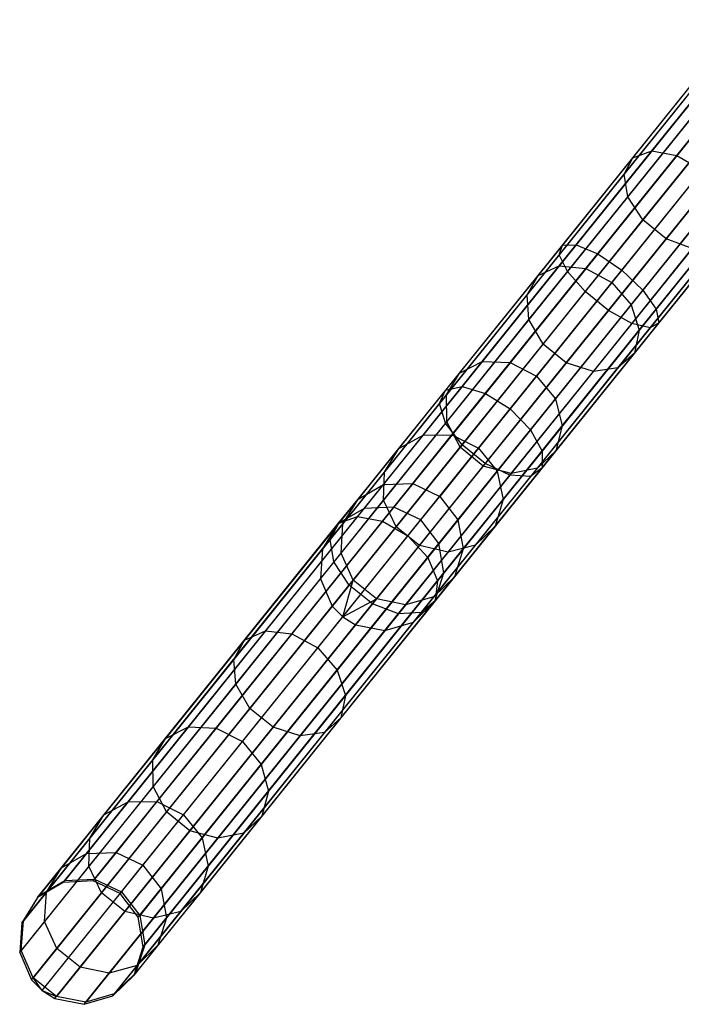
# Model space of a CAD drawing. Extents: x -189 to 189, y -189 to 189.
# Tile 3 of 256: x -119 to -108, y -148 to -132. Entities that reach past the tile are written whole.
import ezdxf

# ---------------------------------------------------------------- set-up
doc = ezdxf.new("R2010")
doc.units = 0
doc.header["$LTSCALE"] = 25.4
doc.layers.get('0').update_dxf_attribs({"linetype": 'CONTINUOUS'})

# ---------------------------------------------------------------- blocks, each defined once
blk = doc.blocks.new('NL2500012474_STL')
at = {"color": 0}
for p, q in [((82.041, -134.245, 31.882), (83.774, -132.092, 30.057)), ((82.041, -134.245, 31.882), (83.774, -132.092, 30.057)), ((82.347, -134.135, 32.234), (84.041, -132.031, 30.45)), ((82.347, -134.135, 32.234), (84.041, -132.031, 30.45)), ((82.749, -134.207, 32.483), (84.415, -132.137, 30.728)), ((82.749, -134.207, 32.483), (84.415, -132.137, 30.728)), ((81.902, -134.51, 31.509), (83.676, -132.306, 29.64)), ((81.902, -134.51, 31.509), (83.676, -132.306, 29.64)), ((81.961, -134.87, 31.2), (83.769, -132.623, 29.295)), ((81.961, -134.87, 31.2), (83.769, -132.623, 29.295)), ((82.205, -135.243, 31.025), (84.032, -132.972, 29.1)), ((82.205, -135.243, 31.025), (84.032, -132.972, 29.1)), ((82.895, -133.184, 177.113), (80.914, -135.646, 176.319)), ((82.895, -133.184, 177.113), (80.914, -135.646, 176.319)), ((83.073, -133.234, 176.671), (81.136, -135.64, 175.895)), ((83.073, -133.234, 176.671), (81.136, -135.64, 175.895)), ((82.891, -133.281, 177.581), (80.863, -135.801, 176.769)), ((82.891, -133.281, 177.581), (80.863, -135.801, 176.769)), ((82.578, -135.543, 31.025), (84.405, -133.272, 29.1)), ((82.578, -135.543, 31.025), (84.405, -133.272, 29.1)), ((83.062, -133.502, 177.97), (80.995, -136.071, 177.142)), ((83.062, -133.502, 177.97), (80.995, -136.071, 177.142)), ((83.384, -133.418, 176.358), (81.48, -135.785, 175.595)), ((83.384, -133.418, 176.358), (81.48, -135.785, 175.595)), ((81.865, -136.048, 175.486), (83.758, -133.695, 176.245)), ((81.865, -136.048, 175.486), (83.758, -133.695, 176.245)), ((83.37, -133.796, 178.189), (81.28, -136.392, 177.352)), ((83.37, -133.796, 178.189), (81.28, -136.392, 177.352)), ((84.108, -134.001, 176.358), (82.204, -136.368, 175.595)), ((84.108, -134.001, 176.358), (82.204, -136.368, 175.595)), ((80.863, -135.98, 34.442), (82.347, -134.135, 32.234)), ((80.863, -135.98, 34.442), (82.347, -134.135, 32.234)), ((83.743, -134.096, 178.189), (81.653, -136.692, 177.352)), ((83.743, -134.096, 178.189), (81.653, -136.692, 177.352)), ((82.041, -134.245, 31.882), (82.347, -134.135, 32.234)), ((82.041, -134.245, 31.882), (82.347, -134.135, 32.234)), ((82.347, -134.135, 32.234), (82.749, -134.207, 32.483)), ((82.347, -134.135, 32.234), (82.749, -134.207, 32.483)), ((80.523, -136.132, 34.141), (82.041, -134.245, 31.882)), ((80.523, -136.132, 34.141), (82.041, -134.245, 31.882)), ((81.289, -136.021, 34.655), (82.749, -134.207, 32.483)), ((81.289, -136.021, 34.655), (82.749, -134.207, 32.483)), ((81.902, -134.51, 31.509), (82.041, -134.245, 31.882)), ((81.902, -134.51, 31.509), (82.041, -134.245, 31.882)), ((84.096, -134.333, 177.97), (82.028, -136.902, 177.142)), ((84.096, -134.333, 177.97), (82.028, -136.902, 177.142)), ((84.355, -134.266, 176.671), (82.419, -136.672, 175.895)), ((84.355, -134.266, 176.671), (82.419, -136.672, 175.895)), ((82.749, -134.207, 32.483), (83.156, -134.443, 32.573)), ((82.749, -134.207, 32.483), (83.156, -134.443, 32.573)), ((83.156, -134.443, 32.573), (81.705, -136.246, 34.732)), ((83.156, -134.443, 32.573), (81.705, -136.246, 34.732)), ((84.348, -134.453, 177.581), (82.32, -136.974, 176.769)), ((84.348, -134.453, 177.581), (82.32, -136.974, 176.769)), ((84.441, -134.429, 177.113), (82.461, -136.891, 176.319)), ((84.441, -134.429, 177.113), (82.461, -136.891, 176.319)), ((80.347, -136.442, 33.822), (81.902, -134.51, 31.509)), ((80.347, -136.442, 33.822), (81.902, -134.51, 31.509)), ((81.961, -134.87, 31.2), (81.902, -134.51, 31.509)), ((81.961, -134.87, 31.2), (81.902, -134.51, 31.509)), ((82.014, -136.604, 34.655), (83.474, -134.79, 32.483)), ((82.014, -136.604, 34.655), (83.474, -134.79, 32.483)), ((80.376, -136.84, 33.557), (81.961, -134.87, 31.2)), ((80.376, -136.84, 33.557), (81.961, -134.87, 31.2)), ((82.205, -135.243, 31.025), (81.961, -134.87, 31.2)), ((82.205, -135.243, 31.025), (81.961, -134.87, 31.2)), ((80.603, -137.234, 33.407), (82.205, -135.243, 31.025)), ((80.603, -137.234, 33.407), (82.205, -135.243, 31.025)), ((82.145, -137.012, 34.442), (83.63, -135.167, 32.234)), ((82.145, -137.012, 34.442), (83.63, -135.167, 32.234)), ((82.578, -135.543, 31.025), (82.205, -135.243, 31.025)), ((82.578, -135.543, 31.025), (82.205, -135.243, 31.025)), ((80.976, -137.534, 33.407), (82.578, -135.543, 31.025)), ((80.976, -137.534, 33.407), (82.578, -135.543, 31.025)), ((82.07, -137.376, 34.141), (83.588, -135.489, 31.882)), ((82.07, -137.376, 34.141), (83.588, -135.489, 31.882)), ((82.994, -135.702, 31.2), (82.578, -135.543, 31.025)), ((82.994, -135.702, 31.2), (82.578, -135.543, 31.025)), ((80.914, -135.646, 176.319), (79.041, -137.974, 175.02)), ((80.914, -135.646, 176.319), (79.041, -137.974, 175.02)), ((81.136, -135.64, 175.895), (79.306, -137.915, 174.625)), ((81.136, -135.64, 175.895), (79.306, -137.915, 174.625)), ((80.863, -135.801, 176.769), (80.914, -135.646, 176.319)), ((80.863, -135.801, 176.769), (80.914, -135.646, 176.319)), ((80.914, -135.646, 176.319), (81.136, -135.64, 175.895)), ((80.914, -135.646, 176.319), (81.136, -135.64, 175.895)), ((81.136, -135.64, 175.895), (81.48, -135.785, 175.595)), ((81.136, -135.64, 175.895), (81.48, -135.785, 175.595)), ((81.41, -137.671, 33.557), (82.994, -135.702, 31.2)), ((81.41, -137.671, 33.557), (82.994, -135.702, 31.2)), ((81.804, -137.614, 33.822), (83.359, -135.682, 31.509)), ((81.804, -137.614, 33.822), (83.359, -135.682, 31.509)), ((80.863, -135.801, 176.769), (78.945, -138.185, 175.439)), ((80.863, -135.801, 176.769), (78.945, -138.185, 175.439)), ((81.48, -135.785, 175.595), (79.679, -138.023, 174.346)), ((81.48, -135.785, 175.595), (79.679, -138.023, 174.346)), ((80.995, -136.071, 177.142), (80.863, -135.801, 176.769)), ((80.995, -136.071, 177.142), (80.863, -135.801, 176.769)), ((81.48, -135.785, 175.595), (81.865, -136.048, 175.486)), ((81.48, -135.785, 175.595), (81.865, -136.048, 175.486)), ((80.995, -136.071, 177.142), (79.04, -138.5, 175.786)), ((80.995, -136.071, 177.142), (79.04, -138.5, 175.786)), ((79.629, -137.513, 37.012), (80.863, -135.98, 34.442)), ((79.629, -137.513, 37.012), (80.863, -135.98, 34.442)), ((80.075, -138.272, 174.245), (81.865, -136.048, 175.486)), ((80.075, -138.272, 174.245), (81.865, -136.048, 175.486)), ((80.076, -137.529, 37.183), (81.289, -136.021, 34.655)), ((80.076, -137.529, 37.183), (81.289, -136.021, 34.655)), ((80.523, -136.132, 34.141), (80.863, -135.98, 34.442)), ((80.523, -136.132, 34.141), (80.863, -135.98, 34.442)), ((80.863, -135.98, 34.442), (81.289, -136.021, 34.655)), ((80.863, -135.98, 34.442), (81.289, -136.021, 34.655)), ((81.28, -136.392, 177.352), (80.995, -136.071, 177.142)), ((81.28, -136.392, 177.352), (80.995, -136.071, 177.142)), ((81.289, -136.021, 34.655), (81.705, -136.246, 34.732)), ((81.289, -136.021, 34.655), (81.705, -136.246, 34.732)), ((81.865, -136.048, 175.486), (82.204, -136.368, 175.595)), ((81.865, -136.048, 175.486), (82.204, -136.368, 175.595)), ((79.261, -137.7, 36.77), (80.523, -136.132, 34.141)), ((79.261, -137.7, 36.77), (80.523, -136.132, 34.141)), ((80.347, -136.442, 33.822), (80.523, -136.132, 34.141)), ((80.347, -136.442, 33.822), (80.523, -136.132, 34.141)), ((81.28, -136.392, 177.352), (79.304, -138.848, 175.982)), ((81.28, -136.392, 177.352), (79.304, -138.848, 175.982)), ((82.204, -136.368, 175.595), (80.403, -138.606, 174.346)), ((82.204, -136.368, 175.595), (80.403, -138.606, 174.346)), ((81.705, -136.246, 34.732), (80.498, -137.746, 37.245)), ((81.705, -136.246, 34.732), (80.498, -137.746, 37.245)), ((81.653, -136.692, 177.352), (81.28, -136.392, 177.352)), ((81.653, -136.692, 177.352), (81.28, -136.392, 177.352)), ((81.705, -136.246, 34.732), (82.014, -136.604, 34.655)), ((81.705, -136.246, 34.732), (82.014, -136.604, 34.655)), ((82.204, -136.368, 175.595), (82.419, -136.672, 175.895)), ((82.204, -136.368, 175.595), (82.419, -136.672, 175.895)), ((79.055, -138.048, 36.514), (80.347, -136.442, 33.822)), ((79.055, -138.048, 36.514), (80.347, -136.442, 33.822)), ((80.376, -136.84, 33.557), (80.347, -136.442, 33.822)), ((80.376, -136.84, 33.557), (80.347, -136.442, 33.822)), ((81.653, -136.692, 177.352), (79.677, -139.148, 175.982)), ((81.653, -136.692, 177.352), (79.677, -139.148, 175.982)), ((82.419, -136.672, 175.895), (80.588, -138.947, 174.625)), ((82.419, -136.672, 175.895), (80.588, -138.947, 174.625)), ((80.8, -138.112, 37.183), (82.014, -136.604, 34.655)), ((80.8, -138.112, 37.183), (82.014, -136.604, 34.655)), ((82.028, -136.902, 177.142), (81.653, -136.692, 177.352)), ((82.028, -136.902, 177.142), (81.653, -136.692, 177.352)), ((82.014, -136.604, 34.655), (82.145, -137.012, 34.442)), ((82.014, -136.604, 34.655), (82.145, -137.012, 34.442)), ((82.419, -136.672, 175.895), (82.461, -136.891, 176.319)), ((82.419, -136.672, 175.895), (82.461, -136.891, 176.319)), ((79.059, -138.477, 36.301), (80.376, -136.84, 33.557)), ((79.059, -138.477, 36.301), (80.376, -136.84, 33.557)), ((80.603, -137.234, 33.407), (80.376, -136.84, 33.557)), ((80.603, -137.234, 33.407), (80.376, -136.84, 33.557)), ((82.028, -136.902, 177.142), (80.073, -139.332, 175.786)), ((82.028, -136.902, 177.142), (80.073, -139.332, 175.786)), ((82.32, -136.974, 176.769), (80.402, -139.357, 175.439)), ((82.32, -136.974, 176.769), (80.402, -139.357, 175.439)), ((82.461, -136.891, 176.319), (80.588, -139.218, 175.02)), ((82.461, -136.891, 176.319), (80.588, -139.218, 175.02)), ((80.912, -138.545, 37.012), (82.145, -137.012, 34.442)), ((80.912, -138.545, 37.012), (82.145, -137.012, 34.442)), ((82.32, -136.974, 176.769), (82.028, -136.902, 177.142)), ((82.32, -136.974, 176.769), (82.028, -136.902, 177.142)), ((82.145, -137.012, 34.442), (82.07, -137.376, 34.141)), ((82.145, -137.012, 34.442), (82.07, -137.376, 34.141)), ((82.461, -136.891, 176.319), (82.32, -136.974, 176.769)), ((82.461, -136.891, 176.319), (82.32, -136.974, 176.769)), ((79.272, -138.888, 36.181), (80.603, -137.234, 33.407)), ((79.272, -138.888, 36.181), (80.603, -137.234, 33.407)), ((80.976, -137.534, 33.407), (80.603, -137.234, 33.407)), ((80.976, -137.534, 33.407), (80.603, -137.234, 33.407)), ((80.808, -138.945, 36.77), (82.07, -137.376, 34.141)), ((80.808, -138.945, 36.77), (82.07, -137.376, 34.141)), ((82.07, -137.376, 34.141), (81.804, -137.614, 33.822)), ((82.07, -137.376, 34.141), (81.804, -137.614, 33.822)), ((78.68, -138.693, 39.873), (79.629, -137.513, 37.012)), ((78.68, -138.693, 39.873), (79.629, -137.513, 37.012)), ((79.142, -138.69, 39.997), (80.076, -137.529, 37.183)), ((79.142, -138.69, 39.997), (80.076, -137.529, 37.183)), ((79.261, -137.7, 36.77), (79.629, -137.513, 37.012)), ((79.261, -137.7, 36.77), (79.629, -137.513, 37.012)), ((79.629, -137.513, 37.012), (80.076, -137.529, 37.183)), ((79.629, -137.513, 37.012), (80.076, -137.529, 37.183)), ((79.645, -139.188, 36.181), (80.976, -137.534, 33.407)), ((79.645, -139.188, 36.181), (80.976, -137.534, 33.407)), ((80.076, -137.529, 37.183), (80.498, -137.746, 37.245)), ((80.076, -137.529, 37.183), (80.498, -137.746, 37.245)), ((80.512, -139.22, 36.514), (81.804, -137.614, 33.822)), ((80.512, -139.22, 36.514), (81.804, -137.614, 33.822)), ((81.41, -137.671, 33.557), (80.976, -137.534, 33.407)), ((81.41, -137.671, 33.557), (80.976, -137.534, 33.407)), ((81.804, -137.614, 33.822), (81.41, -137.671, 33.557)), ((81.804, -137.614, 33.822), (81.41, -137.671, 33.557)), ((78.29, -138.907, 39.697), (79.261, -137.7, 36.77)), ((78.29, -138.907, 39.697), (79.261, -137.7, 36.77)), ((79.055, -138.048, 36.514), (79.261, -137.7, 36.77)), ((79.055, -138.048, 36.514), (79.261, -137.7, 36.77)), ((80.498, -137.746, 37.245), (79.57, -138.899, 40.042)), ((80.498, -137.746, 37.245), (79.57, -138.899, 40.042)), ((80.092, -139.308, 36.301), (81.41, -137.671, 33.557)), ((80.092, -139.308, 36.301), (81.41, -137.671, 33.557)), ((80.498, -137.746, 37.245), (80.8, -138.112, 37.183)), ((80.498, -137.746, 37.245), (80.8, -138.112, 37.183)), ((79.041, -137.974, 175.02), (77.326, -140.105, 173.25)), ((79.041, -137.974, 175.02), (77.326, -140.105, 173.25)), ((79.306, -137.915, 174.625), (77.629, -139.998, 172.896)), ((79.306, -137.915, 174.625), (77.629, -139.998, 172.896)), ((78.945, -138.185, 175.439), (79.041, -137.974, 175.02)), ((78.945, -138.185, 175.439), (79.041, -137.974, 175.02)), ((79.041, -137.974, 175.02), (79.306, -137.915, 174.625)), ((79.041, -137.974, 175.02), (79.306, -137.915, 174.625)), ((79.306, -137.915, 174.625), (79.679, -138.023, 174.346)), ((79.306, -137.915, 174.625), (79.679, -138.023, 174.346)), ((79.679, -138.023, 174.346), (78.03, -140.072, 172.644)), ((79.679, -138.023, 174.346), (78.03, -140.072, 172.644)), ((78.061, -139.284, 39.511), (79.055, -138.048, 36.514)), ((78.061, -139.284, 39.511), (79.055, -138.048, 36.514)), ((79.059, -138.477, 36.301), (79.055, -138.048, 36.514)), ((79.059, -138.477, 36.301), (79.055, -138.048, 36.514)), ((79.679, -138.023, 174.346), (80.075, -138.272, 174.245)), ((79.679, -138.023, 174.346), (80.075, -138.272, 174.245)), ((79.866, -139.273, 39.997), (80.8, -138.112, 37.183)), ((79.866, -139.273, 39.997), (80.8, -138.112, 37.183)), ((80.8, -138.112, 37.183), (80.912, -138.545, 37.012)), ((80.8, -138.112, 37.183), (80.912, -138.545, 37.012)), ((78.945, -138.185, 175.439), (77.189, -140.367, 173.627)), ((78.945, -138.185, 175.439), (77.189, -140.367, 173.627)), ((78.436, -140.309, 172.554), (80.075, -138.272, 174.245)), ((78.436, -140.309, 172.554), (80.075, -138.272, 174.245)), ((79.04, -138.5, 175.786), (78.945, -138.185, 175.439)), ((79.04, -138.5, 175.786), (78.945, -138.185, 175.439)), ((80.075, -138.272, 174.245), (80.403, -138.606, 174.346)), ((80.075, -138.272, 174.245), (80.403, -138.606, 174.346)), ((79.04, -138.5, 175.786), (77.25, -140.724, 173.939)), ((79.04, -138.5, 175.786), (77.25, -140.724, 173.939)), ((78.045, -139.736, 39.356), (79.059, -138.477, 36.301)), ((78.045, -139.736, 39.356), (79.059, -138.477, 36.301)), ((80.403, -138.606, 174.346), (78.754, -140.655, 172.644)), ((80.403, -138.606, 174.346), (78.754, -140.655, 172.644)), ((79.304, -138.848, 175.982), (79.04, -138.5, 175.786)), ((79.304, -138.848, 175.982), (79.04, -138.5, 175.786)), ((79.272, -138.888, 36.181), (79.059, -138.477, 36.301)), ((79.272, -138.888, 36.181), (79.059, -138.477, 36.301)), ((79.962, -139.725, 39.873), (80.912, -138.545, 37.012)), ((79.962, -139.725, 39.873), (80.912, -138.545, 37.012)), ((80.403, -138.606, 174.346), (80.588, -138.947, 174.625)), ((80.403, -138.606, 174.346), (80.588, -138.947, 174.625)), ((80.912, -138.545, 37.012), (80.808, -138.945, 36.77)), ((80.912, -138.545, 37.012), (80.808, -138.945, 36.77)), ((78.042, -139.486, 42.945), (78.68, -138.693, 39.873)), ((78.042, -139.486, 42.945), (78.68, -138.693, 39.873)), ((78.29, -138.907, 39.697), (78.68, -138.693, 39.873)), ((78.29, -138.907, 39.697), (78.68, -138.693, 39.873)), ((78.514, -139.47, 43.02), (79.142, -138.69, 39.997)), ((78.514, -139.47, 43.02), (79.142, -138.69, 39.997)), ((78.68, -138.693, 39.873), (79.142, -138.69, 39.997)), ((78.68, -138.693, 39.873), (79.142, -138.69, 39.997)), ((79.142, -138.69, 39.997), (79.57, -138.899, 40.042)), ((79.142, -138.69, 39.997), (79.57, -138.899, 40.042)), ((79.304, -138.848, 175.982), (77.495, -141.096, 174.115)), ((79.304, -138.848, 175.982), (77.495, -141.096, 174.115)), ((77.637, -139.718, 42.84), (78.29, -138.907, 39.697)), ((77.637, -139.718, 42.84), (78.29, -138.907, 39.697)), ((78.061, -139.284, 39.511), (78.29, -138.907, 39.697)), ((78.061, -139.284, 39.511), (78.29, -138.907, 39.697)), ((78.247, -140.161, 39.269), (79.272, -138.888, 36.181)), ((78.247, -140.161, 39.269), (79.272, -138.888, 36.181)), ((79.57, -138.899, 40.042), (78.946, -139.675, 43.047)), ((79.57, -138.899, 40.042), (78.946, -139.675, 43.047)), ((79.645, -139.188, 36.181), (79.272, -138.888, 36.181)), ((79.645, -139.188, 36.181), (79.272, -138.888, 36.181)), ((79.677, -139.148, 175.982), (79.304, -138.848, 175.982)), ((79.677, -139.148, 175.982), (79.304, -138.848, 175.982)), ((79.57, -138.899, 40.042), (79.866, -139.273, 39.997)), ((79.57, -138.899, 40.042), (79.866, -139.273, 39.997)), ((80.588, -138.947, 174.625), (78.912, -141.03, 172.896)), ((80.588, -138.947, 174.625), (78.912, -141.03, 172.896)), ((79.836, -140.152, 39.697), (80.808, -138.945, 36.77)), ((79.836, -140.152, 39.697), (80.808, -138.945, 36.77)), ((80.808, -138.945, 36.77), (80.512, -139.22, 36.514)), ((80.808, -138.945, 36.77), (80.512, -139.22, 36.514)), ((80.588, -138.947, 174.625), (80.588, -139.218, 175.02)), ((80.588, -138.947, 174.625), (80.588, -139.218, 175.02)), ((79.677, -139.148, 175.982), (77.868, -141.396, 174.115)), ((79.677, -139.148, 175.982), (77.868, -141.396, 174.115)), ((78.62, -140.461, 39.269), (79.645, -139.188, 36.181)), ((78.62, -140.461, 39.269), (79.645, -139.188, 36.181)), ((80.588, -139.218, 175.02), (78.873, -141.349, 173.25)), ((80.588, -139.218, 175.02), (78.873, -141.349, 173.25)), ((79.518, -140.456, 39.511), (80.512, -139.22, 36.514)), ((79.518, -140.456, 39.511), (80.512, -139.22, 36.514)), ((80.092, -139.308, 36.301), (79.645, -139.188, 36.181)), ((80.092, -139.308, 36.301), (79.645, -139.188, 36.181)), ((80.073, -139.332, 175.786), (79.677, -139.148, 175.982)), ((80.073, -139.332, 175.786), (79.677, -139.148, 175.982)), ((80.512, -139.22, 36.514), (80.092, -139.308, 36.301)), ((80.512, -139.22, 36.514), (80.092, -139.308, 36.301)), ((80.588, -139.218, 175.02), (80.402, -139.357, 175.439)), ((80.588, -139.218, 175.02), (80.402, -139.357, 175.439)), ((77.392, -140.114, 42.729), (78.061, -139.284, 39.511)), ((77.392, -140.114, 42.729), (78.061, -139.284, 39.511)), ((78.045, -139.736, 39.356), (78.061, -139.284, 39.511)), ((78.045, -139.736, 39.356), (78.061, -139.284, 39.511)), ((80.073, -139.332, 175.786), (78.284, -141.556, 173.939)), ((80.073, -139.332, 175.786), (78.284, -141.556, 173.939)), ((80.402, -139.357, 175.439), (78.646, -141.539, 173.627)), ((80.402, -139.357, 175.439), (78.646, -141.539, 173.627)), ((79.079, -140.568, 39.356), (80.092, -139.308, 36.301)), ((79.079, -140.568, 39.356), (80.092, -139.308, 36.301)), ((79.238, -140.053, 43.02), (79.866, -139.273, 39.997)), ((79.238, -140.053, 43.02), (79.866, -139.273, 39.997)), ((79.866, -139.273, 39.997), (79.962, -139.725, 39.873)), ((79.866, -139.273, 39.997), (79.962, -139.725, 39.873)), ((80.402, -139.357, 175.439), (80.073, -139.332, 175.786)), ((80.402, -139.357, 175.439), (80.073, -139.332, 175.786)), ((77.637, -139.718, 42.84), (78.042, -139.486, 42.945)), ((77.637, -139.718, 42.84), (78.042, -139.486, 42.945)), ((77.732, -139.871, 46.145), (78.042, -139.486, 42.945)), ((77.732, -139.871, 46.145), (78.042, -139.486, 42.945)), ((78.042, -139.486, 42.945), (78.514, -139.47, 43.02)), ((78.042, -139.486, 42.945), (78.514, -139.47, 43.02)), ((78.21, -139.849, 46.167), (78.514, -139.47, 43.02)), ((78.21, -139.849, 46.167), (78.514, -139.47, 43.02)), ((78.514, -139.47, 43.02), (78.946, -139.675, 43.047)), ((78.514, -139.47, 43.02), (78.946, -139.675, 43.047)), ((78.643, -140.051, 46.175), (78.946, -139.675, 43.047)), ((78.643, -140.051, 46.175), (78.946, -139.675, 43.047)), ((78.946, -139.675, 43.047), (79.238, -140.053, 43.02)), ((78.946, -139.675, 43.047), (79.238, -140.053, 43.02)), ((72.91, -145.863, 156.145), (77.732, -139.871, 46.145)), ((72.91, -145.863, 156.145), (77.732, -139.871, 46.145)), ((73.387, -145.841, 156.167), (78.21, -139.849, 46.167)), ((73.387, -145.841, 156.167), (78.21, -139.849, 46.167)), ((77.32, -140.112, 46.113), (77.637, -139.718, 42.84)), ((77.32, -140.112, 46.113), (77.637, -139.718, 42.84)), ((77.732, -139.871, 46.145), (77.32, -140.112, 46.113)), ((77.732, -139.871, 46.145), (77.32, -140.112, 46.113)), ((77.364, -140.583, 42.637), (78.045, -139.736, 39.356)), ((77.364, -140.583, 42.637), (78.045, -139.736, 39.356)), ((77.392, -140.114, 42.729), (77.637, -139.718, 42.84)), ((77.392, -140.114, 42.729), (77.637, -139.718, 42.84)), ((78.21, -139.849, 46.167), (77.732, -139.871, 46.145)), ((78.21, -139.849, 46.167), (77.732, -139.871, 46.145)), ((78.247, -140.161, 39.269), (78.045, -139.736, 39.356)), ((78.247, -140.161, 39.269), (78.045, -139.736, 39.356)), ((78.643, -140.051, 46.175), (78.21, -139.849, 46.167)), ((78.643, -140.051, 46.175), (78.21, -139.849, 46.167)), ((79.324, -140.518, 42.945), (79.962, -139.725, 39.873)), ((79.324, -140.518, 42.945), (79.962, -139.725, 39.873)), ((79.962, -139.725, 39.873), (79.836, -140.152, 39.697)), ((79.962, -139.725, 39.873), (79.836, -140.152, 39.697)), ((77.629, -139.998, 172.896), (76.153, -141.833, 170.753)), ((77.629, -139.998, 172.896), (76.153, -141.833, 170.753)), ((77.326, -140.105, 173.25), (77.629, -139.998, 172.896)), ((77.326, -140.105, 173.25), (77.629, -139.998, 172.896)), ((77.629, -139.998, 172.896), (78.03, -140.072, 172.644)), ((77.629, -139.998, 172.896), (78.03, -140.072, 172.644)), ((72.498, -146.105, 156.113), (77.32, -140.112, 46.113)), ((72.498, -146.105, 156.113), (77.32, -140.112, 46.113)), ((73.821, -146.044, 156.175), (78.643, -140.051, 46.175)), ((73.821, -146.044, 156.175), (78.643, -140.051, 46.175)), ((77.326, -140.105, 173.25), (75.815, -141.982, 171.058)), ((77.326, -140.105, 173.25), (75.815, -141.982, 171.058)), ((78.03, -140.072, 172.644), (76.577, -141.877, 170.536)), ((78.03, -140.072, 172.644), (76.577, -141.877, 170.536)), ((77.32, -140.112, 46.113), (77.068, -140.518, 46.08)), ((77.32, -140.112, 46.113), (77.068, -140.518, 46.08)), ((77.068, -140.518, 46.08), (77.392, -140.114, 42.729)), ((77.068, -140.518, 46.08), (77.392, -140.114, 42.729)), ((77.189, -140.367, 173.627), (77.326, -140.105, 173.25)), ((77.189, -140.367, 173.627), (77.326, -140.105, 173.25)), ((77.364, -140.583, 42.637), (77.392, -140.114, 42.729)), ((77.364, -140.583, 42.637), (77.392, -140.114, 42.729)), ((77.558, -141.017, 42.585), (78.247, -140.161, 39.269)), ((77.558, -141.017, 42.585), (78.247, -140.161, 39.269)), ((78.03, -140.072, 172.644), (78.436, -140.309, 172.554)), ((78.03, -140.072, 172.644), (78.436, -140.309, 172.554)), ((78.62, -140.461, 39.269), (78.247, -140.161, 39.269)), ((78.62, -140.461, 39.269), (78.247, -140.161, 39.269)), ((78.934, -140.431, 46.167), (78.643, -140.051, 46.175)), ((78.934, -140.431, 46.167), (78.643, -140.051, 46.175)), ((78.934, -140.431, 46.167), (79.238, -140.053, 43.02)), ((78.934, -140.431, 46.167), (79.238, -140.053, 43.02)), ((79.183, -140.963, 42.84), (79.836, -140.152, 39.697)), ((79.183, -140.963, 42.84), (79.836, -140.152, 39.697)), ((79.238, -140.053, 43.02), (79.324, -140.518, 42.945)), ((79.238, -140.053, 43.02), (79.324, -140.518, 42.945)), ((79.836, -140.152, 39.697), (79.518, -140.456, 39.511)), ((79.836, -140.152, 39.697), (79.518, -140.456, 39.511)), ((76.992, -142.103, 170.458), (78.436, -140.309, 172.554)), ((76.992, -142.103, 170.458), (78.436, -140.309, 172.554)), ((78.436, -140.309, 172.554), (78.754, -140.655, 172.644)), ((78.436, -140.309, 172.554), (78.754, -140.655, 172.644)), ((74.111, -146.424, 156.167), (78.934, -140.431, 46.167)), ((74.111, -146.424, 156.167), (78.934, -140.431, 46.167)), ((77.189, -140.367, 173.627), (75.642, -142.289, 171.382)), ((77.189, -140.367, 173.627), (75.642, -142.289, 171.382)), ((77.25, -140.724, 173.939), (77.189, -140.367, 173.627)), ((77.25, -140.724, 173.939), (77.189, -140.367, 173.627)), ((77.931, -141.318, 42.585), (78.62, -140.461, 39.269)), ((77.931, -141.318, 42.585), (78.62, -140.461, 39.269)), ((79.079, -140.568, 39.356), (78.62, -140.461, 39.269)), ((79.079, -140.568, 39.356), (78.62, -140.461, 39.269)), ((78.849, -141.287, 42.729), (79.518, -140.456, 39.511)), ((78.849, -141.287, 42.729), (79.518, -140.456, 39.511)), ((79.014, -140.903, 46.145), (78.934, -140.431, 46.167)), ((79.014, -140.903, 46.145), (78.934, -140.431, 46.167)), ((79.518, -140.456, 39.511), (79.079, -140.568, 39.356)), ((79.518, -140.456, 39.511), (79.079, -140.568, 39.356)), ((72.245, -146.51, 156.08), (77.068, -140.518, 46.08)), ((72.245, -146.51, 156.08), (77.068, -140.518, 46.08)), ((77.068, -140.518, 46.08), (77.033, -140.994, 46.053)), ((77.068, -140.518, 46.08), (77.033, -140.994, 46.053)), ((77.033, -140.994, 46.053), (77.364, -140.583, 42.637)), ((77.033, -140.994, 46.053), (77.364, -140.583, 42.637)), ((78.754, -140.655, 172.644), (77.301, -142.46, 170.536)), ((78.754, -140.655, 172.644), (77.301, -142.46, 170.536)), ((77.558, -141.017, 42.585), (77.364, -140.583, 42.637)), ((77.558, -141.017, 42.585), (77.364, -140.583, 42.637)), ((78.397, -141.415, 42.637), (79.079, -140.568, 39.356)), ((78.397, -141.415, 42.637), (79.079, -140.568, 39.356)), ((78.754, -140.655, 172.644), (78.912, -141.03, 172.896)), ((78.754, -140.655, 172.644), (78.912, -141.03, 172.896)), ((79.014, -140.903, 46.145), (79.324, -140.518, 42.945)), ((79.014, -140.903, 46.145), (79.324, -140.518, 42.945)), ((79.324, -140.518, 42.945), (79.183, -140.963, 42.84)), ((79.324, -140.518, 42.945), (79.183, -140.963, 42.84)), ((77.25, -140.724, 173.939), (75.674, -142.684, 171.65)), ((77.25, -140.724, 173.939), (75.674, -142.684, 171.65)), ((77.495, -141.096, 174.115), (77.25, -140.724, 173.939)), ((77.495, -141.096, 174.115), (77.25, -140.724, 173.939)), ((74.192, -146.895, 156.145), (79.014, -140.903, 46.145)), ((74.192, -146.895, 156.145), (79.014, -140.903, 46.145)), ((79.183, -140.963, 42.84), (78.849, -141.287, 42.729)), ((79.183, -140.963, 42.84), (78.849, -141.287, 42.729)), ((78.867, -141.357, 46.113), (79.014, -140.903, 46.145)), ((78.867, -141.357, 46.113), (79.014, -140.903, 46.145)), ((78.867, -141.357, 46.113), (79.183, -140.963, 42.84)), ((78.867, -141.357, 46.113), (79.183, -140.963, 42.84)), ((72.211, -146.987, 156.053), (77.033, -140.994, 46.053)), ((72.211, -146.987, 156.053), (77.033, -140.994, 46.053)), ((77.495, -141.096, 174.115), (75.902, -143.076, 171.802)), ((77.495, -141.096, 174.115), (75.902, -143.076, 171.802)), ((77.033, -140.994, 46.053), (77.224, -141.433, 46.037)), ((77.033, -140.994, 46.053), (77.224, -141.433, 46.037)), ((77.224, -141.433, 46.037), (77.558, -141.017, 42.585)), ((77.224, -141.433, 46.037), (77.558, -141.017, 42.585)), ((77.392, -141.605, 46.035), (77.558, -141.017, 42.585)), ((77.392, -141.605, 46.035), (77.558, -141.017, 42.585)), ((78.912, -141.03, 172.896), (77.435, -142.865, 170.753)), ((78.912, -141.03, 172.896), (77.435, -142.865, 170.753)), ((77.868, -141.396, 174.115), (77.495, -141.096, 174.115)), ((77.868, -141.396, 174.115), (77.495, -141.096, 174.115)), ((77.931, -141.318, 42.585), (77.558, -141.017, 42.585)), ((77.931, -141.318, 42.585), (77.558, -141.017, 42.585)), ((78.912, -141.03, 172.896), (78.873, -141.349, 173.25)), ((78.912, -141.03, 172.896), (78.873, -141.349, 173.25)), ((78.849, -141.287, 42.729), (78.397, -141.415, 42.637)), ((78.849, -141.287, 42.729), (78.397, -141.415, 42.637)), ((78.525, -141.69, 46.08), (78.849, -141.287, 42.729)), ((78.525, -141.69, 46.08), (78.849, -141.287, 42.729)), ((72.402, -147.425, 156.037), (77.224, -141.433, 46.037)), ((72.402, -147.425, 156.037), (77.224, -141.433, 46.037)), ((74.044, -147.35, 156.113), (78.867, -141.357, 46.113)), ((74.044, -147.35, 156.113), (78.867, -141.357, 46.113)), ((77.868, -141.396, 174.115), (76.275, -143.376, 171.802)), ((77.868, -141.396, 174.115), (76.275, -143.376, 171.802)), ((77.224, -141.433, 46.037), (77.392, -141.605, 46.035)), ((77.224, -141.433, 46.037), (77.392, -141.605, 46.035)), ((78.873, -141.349, 173.25), (77.362, -143.227, 171.058)), ((78.873, -141.349, 173.25), (77.362, -143.227, 171.058)), ((77.392, -141.605, 46.035), (77.931, -141.318, 42.585)), ((77.392, -141.605, 46.035), (77.931, -141.318, 42.585)), ((77.597, -141.733, 46.037), (77.931, -141.318, 42.585)), ((77.597, -141.733, 46.037), (77.931, -141.318, 42.585)), ((78.284, -141.556, 173.939), (77.868, -141.396, 174.115)), ((78.284, -141.556, 173.939), (77.868, -141.396, 174.115)), ((78.397, -141.415, 42.637), (77.931, -141.318, 42.585)), ((78.397, -141.415, 42.637), (77.931, -141.318, 42.585)), ((78.066, -141.826, 46.053), (78.397, -141.415, 42.637)), ((78.066, -141.826, 46.053), (78.397, -141.415, 42.637)), ((78.525, -141.69, 46.08), (78.867, -141.357, 46.113)), ((78.525, -141.69, 46.08), (78.867, -141.357, 46.113)), ((78.873, -141.349, 173.25), (78.646, -141.539, 173.627)), ((78.873, -141.349, 173.25), (78.646, -141.539, 173.627)), ((72.57, -147.598, 156.035), (77.392, -141.605, 46.035)), ((72.57, -147.598, 156.035), (77.392, -141.605, 46.035)), ((78.284, -141.556, 173.939), (76.707, -143.515, 171.65)), ((78.284, -141.556, 173.939), (76.707, -143.515, 171.65)), ((78.646, -141.539, 173.627), (77.099, -143.461, 171.382)), ((78.646, -141.539, 173.627), (77.099, -143.461, 171.382)), ((77.392, -141.605, 46.035), (77.597, -141.733, 46.037)), ((77.392, -141.605, 46.035), (77.597, -141.733, 46.037)), ((78.646, -141.539, 173.627), (78.284, -141.556, 173.939)), ((78.646, -141.539, 173.627), (78.284, -141.556, 173.939)), ((72.775, -147.725, 156.037), (77.597, -141.733, 46.037)), ((72.775, -147.725, 156.037), (77.597, -141.733, 46.037)), ((73.702, -147.683, 156.08), (78.525, -141.69, 46.08)), ((73.702, -147.683, 156.08), (78.525, -141.69, 46.08)), ((77.597, -141.733, 46.037), (78.066, -141.826, 46.053)), ((77.597, -141.733, 46.037), (78.066, -141.826, 46.053)), ((78.066, -141.826, 46.053), (78.525, -141.69, 46.08)), ((78.066, -141.826, 46.053), (78.525, -141.69, 46.08)), ((73.244, -147.818, 156.053), (78.066, -141.826, 46.053)), ((73.244, -147.818, 156.053), (78.066, -141.826, 46.053)), ((76.153, -141.833, 170.753), (74.915, -143.371, 168.253)), ((76.153, -141.833, 170.753), (74.915, -143.371, 168.253)), ((76.577, -141.877, 170.536), (75.36, -143.39, 168.078)), ((76.577, -141.877, 170.536), (75.36, -143.39, 168.078)), ((75.815, -141.982, 171.058), (76.153, -141.833, 170.753)), ((75.815, -141.982, 171.058), (76.153, -141.833, 170.753)), ((76.153, -141.833, 170.753), (76.577, -141.877, 170.536)), ((76.153, -141.833, 170.753), (76.577, -141.877, 170.536)), ((76.577, -141.877, 170.536), (76.992, -142.103, 170.458)), ((76.577, -141.877, 170.536), (76.992, -142.103, 170.458)), ((75.815, -141.982, 171.058), (74.549, -143.555, 168.501)), ((75.815, -141.982, 171.058), (74.549, -143.555, 168.501)), ((75.642, -142.289, 171.382), (75.815, -141.982, 171.058)), ((75.642, -142.289, 171.382), (75.815, -141.982, 171.058)), ((75.782, -143.607, 168.014), (76.992, -142.103, 170.458)), ((75.782, -143.607, 168.014), (76.992, -142.103, 170.458)), ((76.992, -142.103, 170.458), (77.301, -142.46, 170.536)), ((76.992, -142.103, 170.458), (77.301, -142.46, 170.536)), ((75.642, -142.289, 171.382), (74.346, -143.899, 168.764)), ((75.642, -142.289, 171.382), (74.346, -143.899, 168.764)), ((75.674, -142.684, 171.65), (75.642, -142.289, 171.382)), ((75.674, -142.684, 171.65), (75.642, -142.289, 171.382)), ((77.301, -142.46, 170.536), (76.084, -143.972, 168.078)), ((77.301, -142.46, 170.536), (76.084, -143.972, 168.078)), ((77.301, -142.46, 170.536), (77.435, -142.865, 170.753)), ((77.301, -142.46, 170.536), (77.435, -142.865, 170.753)), ((75.674, -142.684, 171.65), (74.352, -144.325, 168.982)), ((75.674, -142.684, 171.65), (74.352, -144.325, 168.982)), ((75.902, -143.076, 171.802), (75.674, -142.684, 171.65)), ((75.902, -143.076, 171.802), (75.674, -142.684, 171.65)), ((77.435, -142.865, 170.753), (76.198, -144.403, 168.253)), ((77.435, -142.865, 170.753), (76.198, -144.403, 168.253)), ((77.435, -142.865, 170.753), (77.362, -143.227, 171.058)), ((77.435, -142.865, 170.753), (77.362, -143.227, 171.058)), ((75.902, -143.076, 171.802), (74.566, -144.735, 169.105)), ((75.902, -143.076, 171.802), (74.566, -144.735, 169.105)), ((76.275, -143.376, 171.802), (75.902, -143.076, 171.802)), ((76.275, -143.376, 171.802), (75.902, -143.076, 171.802)), ((77.362, -143.227, 171.058), (76.096, -144.8, 168.501)), ((77.362, -143.227, 171.058), (76.096, -144.8, 168.501)), ((77.362, -143.227, 171.058), (77.099, -143.461, 171.382)), ((77.362, -143.227, 171.058), (77.099, -143.461, 171.382)), ((74.915, -143.371, 168.253), (73.951, -144.57, 165.466)), ((74.915, -143.371, 168.253), (73.951, -144.57, 165.466)), ((75.36, -143.39, 168.078), (74.411, -144.569, 165.335)), ((75.36, -143.39, 168.078), (74.411, -144.569, 165.335)), ((74.549, -143.555, 168.501), (74.915, -143.371, 168.253)), ((74.549, -143.555, 168.501), (74.915, -143.371, 168.253)), ((74.915, -143.371, 168.253), (75.36, -143.39, 168.078)), ((74.915, -143.371, 168.253), (75.36, -143.39, 168.078)), ((76.275, -143.376, 171.802), (74.939, -145.036, 169.105)), ((76.275, -143.376, 171.802), (74.939, -145.036, 169.105)), ((75.36, -143.39, 168.078), (75.782, -143.607, 168.014)), ((75.36, -143.39, 168.078), (75.782, -143.607, 168.014)), ((77.099, -143.461, 171.382), (75.803, -145.072, 168.764)), ((77.099, -143.461, 171.382), (75.803, -145.072, 168.764)), ((76.707, -143.515, 171.65), (76.275, -143.376, 171.802)), ((76.707, -143.515, 171.65), (76.275, -143.376, 171.802)), ((77.099, -143.461, 171.382), (76.707, -143.515, 171.65)), ((77.099, -143.461, 171.382), (76.707, -143.515, 171.65)), ((74.549, -143.555, 168.501), (73.562, -144.781, 165.649)), ((74.549, -143.555, 168.501), (73.562, -144.781, 165.649)), ((74.346, -143.899, 168.764), (74.549, -143.555, 168.501)), ((74.346, -143.899, 168.764), (74.549, -143.555, 168.501)), ((74.839, -144.779, 165.289), (75.782, -143.607, 168.014)), ((74.839, -144.779, 165.289), (75.782, -143.607, 168.014)), ((76.707, -143.515, 171.65), (75.386, -145.157, 168.982)), ((76.707, -143.515, 171.65), (75.386, -145.157, 168.982)), ((75.782, -143.607, 168.014), (76.084, -143.972, 168.078)), ((75.782, -143.607, 168.014), (76.084, -143.972, 168.078)), ((74.346, -143.899, 168.764), (73.336, -145.155, 165.844)), ((74.346, -143.899, 168.764), (73.336, -145.155, 165.844)), ((74.352, -144.325, 168.982), (74.346, -143.899, 168.764)), ((74.352, -144.325, 168.982), (74.346, -143.899, 168.764)), ((76.084, -143.972, 168.078), (75.135, -145.152, 165.335)), ((76.084, -143.972, 168.078), (75.135, -145.152, 165.335)), ((76.084, -143.972, 168.078), (76.198, -144.403, 168.253)), ((76.084, -143.972, 168.078), (76.198, -144.403, 168.253)), ((74.352, -144.325, 168.982), (73.322, -145.606, 166.005)), ((74.352, -144.325, 168.982), (73.322, -145.606, 166.005)), ((74.566, -144.735, 169.105), (74.352, -144.325, 168.982)), ((74.566, -144.735, 169.105), (74.352, -144.325, 168.982)), ((76.198, -144.403, 168.253), (75.233, -145.602, 165.466)), ((76.198, -144.403, 168.253), (75.233, -145.602, 165.466)), ((76.198, -144.403, 168.253), (76.096, -144.8, 168.501)), ((76.198, -144.403, 168.253), (76.096, -144.8, 168.501)), ((73.951, -144.57, 165.466), (73.284, -145.398, 162.464)), ((73.951, -144.57, 165.466), (73.284, -145.398, 162.464)), ((73.562, -144.781, 165.649), (73.951, -144.57, 165.466)), ((73.562, -144.781, 165.649), (73.951, -144.57, 165.466)), ((74.411, -144.569, 165.335), (73.756, -145.384, 162.383)), ((74.411, -144.569, 165.335), (73.756, -145.384, 162.383)), ((73.951, -144.57, 165.466), (74.411, -144.569, 165.335)), ((73.951, -144.57, 165.466), (74.411, -144.569, 165.335)), ((74.411, -144.569, 165.335), (74.839, -144.779, 165.289)), ((74.411, -144.569, 165.335), (74.839, -144.779, 165.289)), ((74.566, -144.735, 169.105), (73.525, -146.029, 166.096)), ((74.566, -144.735, 169.105), (73.525, -146.029, 166.096)), ((74.939, -145.036, 169.105), (74.566, -144.735, 169.105)), ((74.939, -145.036, 169.105), (74.566, -144.735, 169.105)), ((73.562, -144.781, 165.649), (72.881, -145.629, 162.578)), ((73.562, -144.781, 165.649), (72.881, -145.629, 162.578)), ((73.336, -145.155, 165.844), (73.562, -144.781, 165.649)), ((73.336, -145.155, 165.844), (73.562, -144.781, 165.649)), ((74.187, -145.589, 162.353), (74.839, -144.779, 165.289)), ((74.187, -145.589, 162.353), (74.839, -144.779, 165.289)), ((74.839, -144.779, 165.289), (75.135, -145.152, 165.335)), ((74.839, -144.779, 165.289), (75.135, -145.152, 165.335)), ((76.096, -144.8, 168.501), (75.109, -146.026, 165.649)), ((76.096, -144.8, 168.501), (75.109, -146.026, 165.649)), ((76.096, -144.8, 168.501), (75.803, -145.072, 168.764)), ((76.096, -144.8, 168.501), (75.803, -145.072, 168.764)), ((74.939, -145.036, 169.105), (73.898, -146.329, 166.096)), ((74.939, -145.036, 169.105), (73.898, -146.329, 166.096)), ((75.803, -145.072, 168.764), (74.793, -146.328, 165.844)), ((75.803, -145.072, 168.764), (74.793, -146.328, 165.844)), ((75.386, -145.157, 168.982), (74.939, -145.036, 169.105)), ((75.386, -145.157, 168.982), (74.939, -145.036, 169.105)), ((75.803, -145.072, 168.764), (75.386, -145.157, 168.982)), ((75.803, -145.072, 168.764), (75.386, -145.157, 168.982)), ((73.336, -145.155, 165.844), (72.638, -146.023, 162.7)), ((73.336, -145.155, 165.844), (72.638, -146.023, 162.7)), ((73.322, -145.606, 166.005), (73.336, -145.155, 165.844)), ((73.322, -145.606, 166.005), (73.336, -145.155, 165.844)), ((75.386, -145.157, 168.982), (74.356, -146.437, 166.005)), ((75.386, -145.157, 168.982), (74.356, -146.437, 166.005)), ((75.135, -145.152, 165.335), (74.48, -145.966, 162.383)), ((75.135, -145.152, 165.335), (74.48, -145.966, 162.383)), ((75.135, -145.152, 165.335), (75.233, -145.602, 165.466)), ((75.135, -145.152, 165.335), (75.233, -145.602, 165.466)), ((72.881, -145.629, 162.578), (73.284, -145.398, 162.464)), ((72.881, -145.629, 162.578), (73.284, -145.398, 162.464)), ((73.284, -145.398, 162.464), (72.934, -145.833, 159.329)), ((73.284, -145.398, 162.464), (72.934, -145.833, 159.329)), ((73.284, -145.398, 162.464), (73.756, -145.384, 162.383)), ((73.284, -145.398, 162.464), (73.756, -145.384, 162.383)), ((73.756, -145.384, 162.383), (73.411, -145.812, 159.299)), ((73.756, -145.384, 162.383), (73.411, -145.812, 159.299)), ((73.756, -145.384, 162.383), (74.187, -145.589, 162.353)), ((73.756, -145.384, 162.383), (74.187, -145.589, 162.353)), ((72.881, -145.629, 162.578), (72.522, -146.074, 159.371)), ((72.881, -145.629, 162.578), (72.522, -146.074, 159.371)), ((73.322, -145.606, 166.005), (72.611, -146.49, 162.8)), ((73.322, -145.606, 166.005), (72.611, -146.49, 162.8)), ((72.638, -146.023, 162.7), (72.881, -145.629, 162.578)), ((72.638, -146.023, 162.7), (72.881, -145.629, 162.578)), ((73.525, -146.029, 166.096), (73.322, -145.606, 166.005)), ((73.525, -146.029, 166.096), (73.322, -145.606, 166.005)), ((73.845, -146.014, 159.288), (74.187, -145.589, 162.353)), ((73.845, -146.014, 159.288), (74.187, -145.589, 162.353)), ((74.187, -145.589, 162.353), (74.48, -145.966, 162.383)), ((74.187, -145.589, 162.353), (74.48, -145.966, 162.383)), ((75.233, -145.602, 165.466), (74.566, -146.43, 162.464)), ((75.233, -145.602, 165.466), (74.566, -146.43, 162.464)), ((75.233, -145.602, 165.466), (75.109, -146.026, 165.649)), ((75.233, -145.602, 165.466), (75.109, -146.026, 165.649)), ((72.91, -145.863, 156.145), (72.498, -146.105, 156.113)), ((72.91, -145.863, 156.145), (72.498, -146.105, 156.113)), ((72.522, -146.074, 159.371), (72.934, -145.833, 159.329)), ((72.522, -146.074, 159.371), (72.934, -145.833, 159.329)), ((72.91, -145.863, 156.145), (72.934, -145.833, 159.329)), ((72.91, -145.863, 156.145), (72.934, -145.833, 159.329)), ((73.387, -145.841, 156.167), (72.91, -145.863, 156.145)), ((73.387, -145.841, 156.167), (72.91, -145.863, 156.145)), ((72.934, -145.833, 159.329), (73.411, -145.812, 159.299)), ((72.934, -145.833, 159.329), (73.411, -145.812, 159.299)), ((73.387, -145.841, 156.167), (73.411, -145.812, 159.299)), ((73.387, -145.841, 156.167), (73.411, -145.812, 159.299)), ((73.821, -146.044, 156.175), (73.387, -145.841, 156.167)), ((73.821, -146.044, 156.175), (73.387, -145.841, 156.167)), ((73.411, -145.812, 159.299), (73.845, -146.014, 159.288)), ((73.411, -145.812, 159.299), (73.845, -146.014, 159.288)), ((72.638, -146.023, 162.7), (72.271, -146.479, 159.416)), ((72.638, -146.023, 162.7), (72.271, -146.479, 159.416)), ((72.611, -146.49, 162.8), (72.638, -146.023, 162.7)), ((72.611, -146.49, 162.8), (72.638, -146.023, 162.7)), ((73.525, -146.029, 166.096), (72.806, -146.923, 162.857)), ((73.525, -146.029, 166.096), (72.806, -146.923, 162.857)), ((73.898, -146.329, 166.096), (73.525, -146.029, 166.096)), ((73.898, -146.329, 166.096), (73.525, -146.029, 166.096)), ((73.821, -146.044, 156.175), (73.845, -146.014, 159.288)), ((73.821, -146.044, 156.175), (73.845, -146.014, 159.288)), ((73.845, -146.014, 159.288), (74.135, -146.394, 159.299)), ((73.845, -146.014, 159.288), (74.135, -146.394, 159.299)), ((74.48, -145.966, 162.383), (74.135, -146.394, 159.299)), ((74.48, -145.966, 162.383), (74.135, -146.394, 159.299)), ((75.109, -146.026, 165.649), (74.427, -146.873, 162.578)), ((75.109, -146.026, 165.649), (74.427, -146.873, 162.578)), ((74.48, -145.966, 162.383), (74.566, -146.43, 162.464)), ((74.48, -145.966, 162.383), (74.566, -146.43, 162.464)), ((75.109, -146.026, 165.649), (74.793, -146.328, 165.844)), ((75.109, -146.026, 165.649), (74.793, -146.328, 165.844)), ((72.498, -146.105, 156.113), (72.245, -146.51, 156.08)), ((72.498, -146.105, 156.113), (72.245, -146.51, 156.08)), ((72.271, -146.479, 159.416), (72.522, -146.074, 159.371)), ((72.271, -146.479, 159.416), (72.522, -146.074, 159.371)), ((72.498, -146.105, 156.113), (72.522, -146.074, 159.371)), ((72.498, -146.105, 156.113), (72.522, -146.074, 159.371)), ((74.111, -146.424, 156.167), (73.821, -146.044, 156.175)), ((74.111, -146.424, 156.167), (73.821, -146.044, 156.175)), ((73.898, -146.329, 166.096), (73.179, -147.223, 162.857)), ((73.898, -146.329, 166.096), (73.179, -147.223, 162.857)), ((74.356, -146.437, 166.005), (73.898, -146.329, 166.096)), ((74.356, -146.437, 166.005), (73.898, -146.329, 166.096)), ((74.793, -146.328, 165.844), (74.095, -147.195, 162.7)), ((74.793, -146.328, 165.844), (74.095, -147.195, 162.7)), ((74.793, -146.328, 165.844), (74.356, -146.437, 166.005)), ((74.793, -146.328, 165.844), (74.356, -146.437, 166.005)), ((72.237, -146.954, 159.453), (72.271, -146.479, 159.416)), ((72.237, -146.954, 159.453), (72.271, -146.479, 159.416)), ((72.611, -146.49, 162.8), (72.237, -146.954, 159.453)), ((72.611, -146.49, 162.8), (72.237, -146.954, 159.453)), ((72.245, -146.51, 156.08), (72.271, -146.479, 159.416)), ((72.245, -146.51, 156.08), (72.271, -146.479, 159.416)), ((72.806, -146.923, 162.857), (72.611, -146.49, 162.8)), ((72.806, -146.923, 162.857), (72.611, -146.49, 162.8)), ((74.356, -146.437, 166.005), (73.644, -147.321, 162.8)), ((74.356, -146.437, 166.005), (73.644, -147.321, 162.8)), ((74.111, -146.424, 156.167), (74.135, -146.394, 159.299)), ((74.111, -146.424, 156.167), (74.135, -146.394, 159.299)), ((74.192, -146.895, 156.145), (74.111, -146.424, 156.167)), ((74.192, -146.895, 156.145), (74.111, -146.424, 156.167)), ((74.135, -146.394, 159.299), (74.216, -146.865, 159.329)), ((74.135, -146.394, 159.299), (74.216, -146.865, 159.329)), ((74.566, -146.43, 162.464), (74.216, -146.865, 159.329)), ((74.566, -146.43, 162.464), (74.216, -146.865, 159.329)), ((74.566, -146.43, 162.464), (74.427, -146.873, 162.578)), ((74.566, -146.43, 162.464), (74.427, -146.873, 162.578)), ((72.245, -146.51, 156.08), (72.211, -146.987, 156.053)), ((72.245, -146.51, 156.08), (72.211, -146.987, 156.053)), ((72.211, -146.987, 156.053), (72.237, -146.954, 159.453)), ((72.211, -146.987, 156.053), (72.237, -146.954, 159.453)), ((72.428, -147.393, 159.474), (72.237, -146.954, 159.453)), ((72.428, -147.393, 159.474), (72.237, -146.954, 159.453)), ((72.806, -146.923, 162.857), (72.428, -147.393, 159.474)), ((72.806, -146.923, 162.857), (72.428, -147.393, 159.474)), ((73.179, -147.223, 162.857), (72.806, -146.923, 162.857)), ((73.179, -147.223, 162.857), (72.806, -146.923, 162.857)), ((74.044, -147.35, 156.113), (74.192, -146.895, 156.145)), ((74.044, -147.35, 156.113), (74.192, -146.895, 156.145)), ((74.216, -146.865, 159.329), (74.069, -147.319, 159.371)), ((74.216, -146.865, 159.329), (74.069, -147.319, 159.371)), ((74.427, -146.873, 162.578), (74.069, -147.319, 159.371)), ((74.427, -146.873, 162.578), (74.069, -147.319, 159.371)), ((74.427, -146.873, 162.578), (74.095, -147.195, 162.7)), ((74.427, -146.873, 162.578), (74.095, -147.195, 162.7)), ((74.192, -146.895, 156.145), (74.216, -146.865, 159.329)), ((74.192, -146.895, 156.145), (74.216, -146.865, 159.329)), ((72.211, -146.987, 156.053), (72.402, -147.425, 156.037)), ((72.211, -146.987, 156.053), (72.402, -147.425, 156.037)), ((73.179, -147.223, 162.857), (72.801, -147.693, 159.474)), ((73.179, -147.223, 162.857), (72.801, -147.693, 159.474)), ((73.644, -147.321, 162.8), (73.179, -147.223, 162.857)), ((73.644, -147.321, 162.8), (73.179, -147.223, 162.857)), ((74.095, -147.195, 162.7), (73.644, -147.321, 162.8)), ((74.095, -147.195, 162.7), (73.644, -147.321, 162.8)), ((74.095, -147.195, 162.7), (73.728, -147.651, 159.416)), ((74.095, -147.195, 162.7), (73.728, -147.651, 159.416)), ((72.402, -147.425, 156.037), (72.428, -147.393, 159.474)), ((72.402, -147.425, 156.037), (72.428, -147.393, 159.474)), ((72.402, -147.425, 156.037), (72.57, -147.598, 156.035)), ((72.402, -147.425, 156.037), (72.57, -147.598, 156.035)), ((72.57, -147.598, 156.035), (72.428, -147.393, 159.474)), ((72.57, -147.598, 156.035), (72.428, -147.393, 159.474)), ((72.801, -147.693, 159.474), (72.428, -147.393, 159.474)), ((72.801, -147.693, 159.474), (72.428, -147.393, 159.474)), ((73.644, -147.321, 162.8), (73.27, -147.786, 159.453)), ((73.644, -147.321, 162.8), (73.27, -147.786, 159.453)), ((73.702, -147.683, 156.08), (74.044, -147.35, 156.113)), ((73.702, -147.683, 156.08), (74.044, -147.35, 156.113)), ((74.069, -147.319, 159.371), (73.728, -147.651, 159.416)), ((74.069, -147.319, 159.371), (73.728, -147.651, 159.416)), ((74.044, -147.35, 156.113), (74.069, -147.319, 159.371)), ((74.044, -147.35, 156.113), (74.069, -147.319, 159.371)), ((72.57, -147.598, 156.035), (72.801, -147.693, 159.474)), ((72.57, -147.598, 156.035), (72.801, -147.693, 159.474)), ((72.57, -147.598, 156.035), (72.775, -147.725, 156.037)), ((72.57, -147.598, 156.035), (72.775, -147.725, 156.037)), ((72.775, -147.725, 156.037), (72.801, -147.693, 159.474)), ((72.775, -147.725, 156.037), (72.801, -147.693, 159.474)), ((72.775, -147.725, 156.037), (73.244, -147.818, 156.053)), ((72.775, -147.725, 156.037), (73.244, -147.818, 156.053)), ((73.27, -147.786, 159.453), (72.801, -147.693, 159.474)), ((73.27, -147.786, 159.453), (72.801, -147.693, 159.474)), ((73.244, -147.818, 156.053), (73.702, -147.683, 156.08)), ((73.244, -147.818, 156.053), (73.702, -147.683, 156.08)), ((73.728, -147.651, 159.416), (73.27, -147.786, 159.453)), ((73.728, -147.651, 159.416), (73.27, -147.786, 159.453)), ((73.702, -147.683, 156.08), (73.728, -147.651, 159.416)), ((73.702, -147.683, 156.08), (73.728, -147.651, 159.416)), ((73.244, -147.818, 156.053), (73.27, -147.786, 159.453)), ((73.244, -147.818, 156.053), (73.27, -147.786, 159.453))]:
    blk.add_line(p, q, dxfattribs=at)

msp = doc.modelspace()

# ---------------------------------------------------------------- block references
at = {"color": 0}
msp.add_blockref('NL2500012474_STL', (-191.311, -0.058, -1716.743), dxfattribs=at)

doc.saveas('drawing.dxf')
